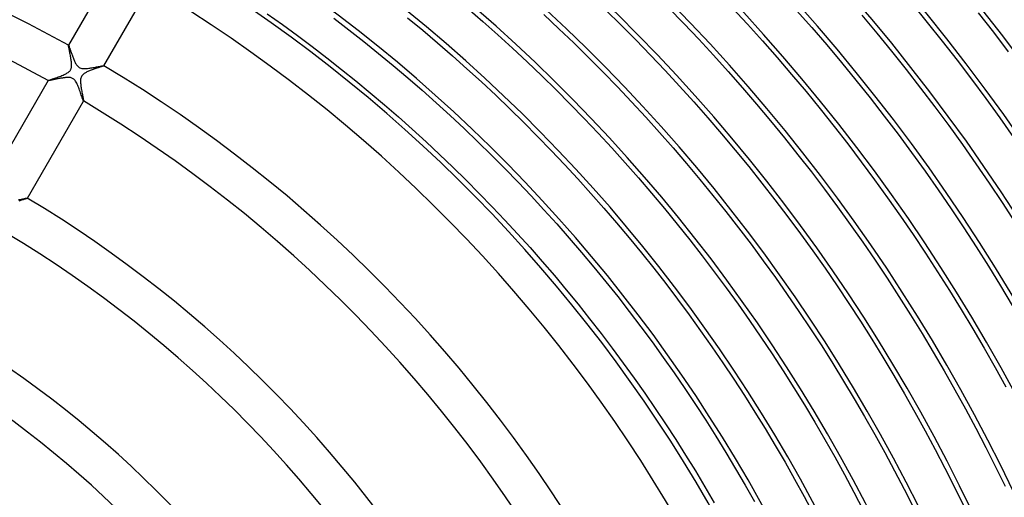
# Model space of a CAD drawing. Header units: millimetres. Extents: x -280 to 280, y -247 to 247.
# Tile 64 of 85: x 62 to 158, y 75 to 122. Entities that reach past the tile are written whole.
import ezdxf

# ---------------------------------------------------------------- set-up
doc = ezdxf.new("R2010")
doc.units = ezdxf.units.MM
doc.layers.add('HIDDEN', color=7, linetype='Continuous')
doc.layers.add('THICK', color=7, linetype='Continuous')

msp = doc.modelspace()

# ---------------------------------------------------------------- linework, layer by layer
at = {"layer": 'HIDDEN'}
for p, q in [((66.758, 119.619), (66.759, 119.631)), ((66.759, 119.595), (66.758, 119.619)), ((66.761, 119.633), (66.759, 119.631)), ((66.759, 119.631), (66.76, 119.631)), ((66.764, 119.559), (66.759, 119.595)), ((66.76, 119.631), (66.76, 119.632)), ((66.76, 119.632), (66.761, 119.632)), ((66.761, 119.632), (66.761, 119.632)), ((66.761, 119.632), (66.762, 119.632)), ((66.762, 119.632), (66.763, 119.632)), ((66.772, 119.513), (66.764, 119.559)), ((66.782, 119.456), (66.772, 119.513)), ((66.795, 119.391), (66.782, 119.456)), ((66.809, 119.317), (66.795, 119.391)), ((66.826, 119.236), (66.809, 119.317)), ((66.844, 119.148), (66.826, 119.236)), ((66.863, 119.055), (66.844, 119.148)), ((66.883, 118.956), (66.863, 119.055)), ((66.904, 118.854), (66.883, 118.956)), ((66.924, 118.749), (66.904, 118.854)), ((66.945, 118.642), (66.924, 118.749)), ((66.965, 118.534), (66.945, 118.642)), ((66.984, 118.426), (66.965, 118.534)), ((67.002, 118.317), (66.984, 118.426)), ((67.019, 118.21), (67.002, 118.317)), ((67.033, 118.104), (67.019, 118.21)), ((67.046, 117.999), (67.033, 118.104)), ((67.055, 117.898), (67.046, 117.999)), ((67.061, 117.799), (67.055, 117.898)), ((67.063, 117.703), (67.061, 117.799)), ((66.341, 116.764), (66.448, 116.814)), ((66.448, 116.814), (66.548, 116.866)), ((66.548, 116.866), (66.641, 116.92)), ((66.641, 116.92), (66.72, 116.973)), ((66.72, 116.973), (66.784, 117.022)), ((66.784, 117.022), (66.836, 117.069)), ((66.836, 117.069), (66.876, 117.111)), ((66.876, 117.111), (66.91, 117.153)), ((66.91, 117.153), (66.941, 117.196)), ((66.941, 117.196), (66.967, 117.241)), ((66.967, 117.241), (66.991, 117.288)), ((66.991, 117.288), (67.01, 117.338)), ((67.01, 117.338), (67.028, 117.393)), ((67.028, 117.393), (67.042, 117.456)), ((67.042, 117.456), (67.054, 117.529)), ((67.054, 117.529), (67.061, 117.612)), ((67.061, 117.612), (67.063, 117.703)), ((68.213, 116.8), (68.151, 116.744)), ((68.28, 116.852), (68.213, 116.8)), ((68.351, 116.899), (68.28, 116.852)), ((68.424, 116.943), (68.351, 116.899)), ((68.497, 116.982), (68.424, 116.943)), ((68.571, 117.019), (68.497, 116.982)), ((68.649, 117.055), (68.571, 117.019)), ((68.73, 117.09), (68.649, 117.055)), ((68.813, 117.125), (68.73, 117.09)), ((68.899, 117.159), (68.813, 117.125)), ((68.987, 117.193), (68.899, 117.159)), ((69.076, 117.226), (68.987, 117.193)), ((69.166, 117.259), (69.076, 117.226)), ((69.255, 117.29), (69.166, 117.259)), ((69.345, 117.321), (69.255, 117.29)), ((69.434, 117.352), (69.345, 117.321)), ((69.52, 117.381), (69.434, 117.352)), ((69.603, 117.409), (69.52, 117.381)), ((69.683, 117.436), (69.603, 117.409)), ((69.759, 117.461), (69.683, 117.436)), ((69.831, 117.485), (69.759, 117.461)), ((69.898, 117.507), (69.831, 117.485)), ((69.96, 117.528), (69.898, 117.507)), ((70.017, 117.548), (69.96, 117.528)), ((70.067, 117.565), (70.017, 117.548)), ((70.112, 117.581), (70.067, 117.565)), ((70.149, 117.595), (70.112, 117.581)), ((70.179, 117.607), (70.149, 117.595)), ((70.202, 117.617), (70.179, 117.607)), ((70.217, 117.625), (70.202, 117.617)), ((70.224, 117.631), (70.217, 117.625)), ((70.223, 117.634), (70.223, 117.634)), ((70.223, 117.634), (70.224, 117.633)), ((70.224, 117.631), (70.225, 117.633)), ((70.224, 117.633), (70.224, 117.633)), ((70.224, 117.633), (70.224, 117.632)), ((70.224, 117.632), (70.224, 117.631)), ((70.224, 117.631), (70.224, 117.631)), ((64.762, 116.171), (64.76, 116.168)), ((64.761, 116.17), (64.762, 116.171)), ((64.761, 116.169), (64.761, 116.17)), ((64.762, 116.168), (64.761, 116.169)), ((64.761, 116.169), (64.761, 116.169)), ((64.762, 116.171), (64.773, 116.179)), ((64.763, 116.167), (64.762, 116.168)), ((64.762, 116.168), (64.762, 116.168)), ((64.773, 116.179), (64.798, 116.191)), ((64.798, 116.191), (64.837, 116.208)), ((64.837, 116.208), (64.889, 116.228)), ((64.889, 116.228), (64.954, 116.251)), ((64.954, 116.251), (65.029, 116.278)), ((65.029, 116.278), (65.113, 116.307)), ((65.113, 116.307), (65.207, 116.34)), ((65.207, 116.34), (65.308, 116.374)), ((65.308, 116.374), (65.415, 116.412)), ((65.415, 116.412), (65.527, 116.451)), ((65.527, 116.451), (65.643, 116.491)), ((65.643, 116.491), (65.76, 116.533)), ((65.76, 116.533), (65.879, 116.577)), ((65.879, 116.577), (65.997, 116.621)), ((65.997, 116.621), (66.115, 116.668)), ((66.115, 116.668), (66.23, 116.715)), ((66.23, 116.715), (66.341, 116.764)), ((67.938, 116.221), (67.935, 116.122)), ((67.935, 116.122), (67.936, 116.022)), ((67.936, 116.022), (67.942, 115.92)), ((67.948, 116.316), (67.938, 116.221)), ((67.942, 115.92), (67.952, 115.816)), ((67.964, 116.406), (67.948, 116.316)), ((67.952, 115.816), (67.964, 115.708)), ((67.988, 116.485), (67.964, 116.406)), ((68.017, 116.557), (67.988, 116.485)), ((68.054, 116.623), (68.017, 116.557)), ((68.098, 116.685), (68.054, 116.623)), ((68.151, 116.744), (68.098, 116.685)), ((67.964, 115.708), (67.979, 115.597)), ((67.979, 115.597), (67.996, 115.483)), ((67.996, 115.483), (68.014, 115.368)), ((68.014, 115.368), (68.034, 115.251)), ((68.034, 115.251), (68.055, 115.135)), ((68.055, 115.135), (68.077, 115.021)), ((68.077, 115.021), (68.097, 114.911)), ((68.097, 114.911), (68.117, 114.807)), ((68.117, 114.807), (68.136, 114.71)), ((68.136, 114.71), (68.154, 114.619)), ((68.154, 114.619), (68.17, 114.536)), ((68.17, 114.536), (68.184, 114.46)), ((68.184, 114.46), (68.197, 114.392)), ((68.197, 114.392), (68.208, 114.331)), ((68.208, 114.331), (68.216, 114.279)), ((68.216, 114.279), (68.223, 114.237)), ((68.223, 114.169), (68.222, 114.17)), ((68.223, 114.237), (68.226, 114.204)), ((68.224, 114.169), (68.223, 114.169)), ((68.225, 114.169), (68.224, 114.169)), ((68.224, 114.169), (68.224, 114.169)), ((68.225, 114.168), (68.226, 114.171)), ((68.226, 114.171), (68.225, 114.17)), ((68.225, 114.17), (68.225, 114.169)), ((68.226, 114.204), (68.228, 114.182)), ((68.228, 114.182), (68.226, 114.171)), ((61.983, 104.378), (61.895, 104.348)), ((62.069, 104.406), (61.983, 104.378)), ((62.152, 104.434), (62.069, 104.406)), ((62.23, 104.46), (62.152, 104.434)), ((62.305, 104.485), (62.23, 104.46)), ((62.376, 104.508), (62.305, 104.485)), ((62.441, 104.53), (62.376, 104.508)), ((62.501, 104.551), (62.441, 104.53)), ((62.555, 104.569), (62.501, 104.551)), ((62.602, 104.586), (62.555, 104.569)), ((62.642, 104.601), (62.602, 104.586)), ((62.675, 104.614), (62.642, 104.601)), ((62.699, 104.624), (62.675, 104.614)), ((62.715, 104.633), (62.699, 104.624)), ((62.723, 104.639), (62.715, 104.633)), ((62.722, 104.642), (62.722, 104.642)), ((62.722, 104.642), (62.723, 104.641)), ((62.723, 104.641), (62.723, 104.641)), ((62.723, 104.641), (62.723, 104.64)), ((62.723, 104.639), (62.724, 104.641)), ((62.723, 104.64), (62.723, 104.639)), ((62.723, 104.639), (62.723, 104.639))]:
    msp.add_line(p, q, dxfattribs=at)
msp.add_arc((0, 0), 149.5, 0.76633, 59.23364, dxfattribs=at)
at = {"layer": 'THICK'}
for p, q in [((71.261, 127.428), (66.761, 119.633)), ((70.225, 117.633), (74.725, 125.428)), ((149.45, 123.697), (150.939, 121.875)), ((86.243, 122.728), (87.726, 121.673)), ((105.872, 123.277), (107.36, 121.984)), ((113.341, 122.649), (114.82, 121.265)), ((119.416, 123.093), (120.901, 121.636)), ((125.578, 123.313), (127.064, 121.781)), ((131.818, 123.305), (133.304, 121.697)), ((138.131, 123.065), (139.613, 121.38)), ((144.507, 122.589), (145.983, 120.827)), ((155.941, 122.819), (157.42, 120.919)), ((87.726, 121.673), (89.195, 120.6)), ((92.766, 122.297), (94.243, 121.163)), ((100.002, 122.325), (101.479, 121.103)), ((107.36, 121.984), (108.831, 120.673)), ((120.901, 121.636), (122.367, 120.161)), ((127.064, 121.781), (128.532, 120.231)), ((133.304, 121.697), (134.771, 120.071)), ((150.939, 121.875), (152.406, 120.035)), ((94.243, 121.163), (95.706, 120.011)), ((101.479, 121.103), (102.94, 119.864)), ((108.831, 120.673), (110.287, 119.344)), ((114.82, 121.265), (116.283, 119.864)), ((139.613, 121.38), (141.075, 119.678)), ((145.983, 120.827), (147.438, 119.048)), ((157.42, 120.919), (158.875, 119)), ((89.195, 120.6), (90.651, 119.509)), ((95.706, 120.011), (97.154, 118.841)), ((102.94, 119.864), (104.387, 118.606)), ((116.283, 119.864), (117.728, 118.444)), ((122.367, 120.161), (123.815, 118.668)), ((128.532, 120.231), (129.981, 118.663)), ((134.771, 120.071), (136.217, 118.428)), ((141.075, 119.678), (142.516, 117.958)), ((152.406, 120.035), (153.851, 118.177)), ((66.763, 119.632), (66.768, 119.626)), ((66.768, 119.626), (66.776, 119.613)), ((66.776, 119.613), (66.785, 119.593)), ((66.785, 119.593), (66.796, 119.567)), ((66.796, 119.567), (66.809, 119.534)), ((66.809, 119.534), (66.823, 119.496)), ((66.823, 119.496), (66.84, 119.451)), ((66.84, 119.451), (66.858, 119.401)), ((66.858, 119.401), (66.877, 119.347)), ((66.877, 119.347), (66.898, 119.288)), ((66.898, 119.288), (66.92, 119.224)), ((66.92, 119.224), (66.943, 119.157)), ((66.943, 119.157), (66.968, 119.086)), ((66.968, 119.086), (66.993, 119.012)), ((66.993, 119.012), (67.02, 118.934)), ((67.02, 118.934), (67.048, 118.854)), ((67.048, 118.854), (67.077, 118.772)), ((67.077, 118.772), (67.107, 118.688)), ((90.651, 119.509), (92.094, 118.4)), ((97.154, 118.841), (98.589, 117.654)), ((110.287, 119.344), (111.726, 117.998)), ((147.438, 119.048), (148.871, 117.251)), ((67.107, 118.688), (67.139, 118.601)), ((67.139, 118.601), (67.171, 118.514)), ((67.171, 118.514), (67.205, 118.425)), ((67.205, 118.425), (67.239, 118.338)), ((67.239, 118.338), (67.274, 118.251)), ((67.274, 118.251), (67.309, 118.167)), ((67.309, 118.167), (67.345, 118.086)), ((67.345, 118.086), (67.381, 118.007)), ((67.381, 118.007), (67.418, 117.931)), ((67.418, 117.931), (67.459, 117.855)), ((67.459, 117.855), (67.503, 117.78)), ((67.503, 117.78), (67.55, 117.707)), ((92.094, 118.4), (93.523, 117.275)), ((104.387, 118.606), (105.818, 117.331)), ((111.726, 117.998), (113.15, 116.634)), ((117.728, 118.444), (119.156, 117.008)), ((123.815, 118.668), (125.246, 117.157)), ((129.981, 118.663), (131.411, 117.078)), ((136.217, 118.428), (137.644, 116.767)), ((142.516, 117.958), (143.937, 116.221)), ((153.851, 118.177), (155.273, 116.303)), ((67.55, 117.707), (67.603, 117.638)), ((67.603, 117.638), (67.66, 117.573)), ((67.66, 117.573), (67.724, 117.515)), ((67.724, 117.515), (67.796, 117.464)), ((67.796, 117.464), (67.876, 117.422)), ((67.876, 117.422), (67.962, 117.39)), ((67.962, 117.39), (68.051, 117.369)), ((68.051, 117.369), (68.142, 117.356)), ((68.142, 117.356), (68.233, 117.35)), ((68.233, 117.35), (68.327, 117.349)), ((68.327, 117.349), (68.425, 117.352)), ((68.425, 117.352), (68.526, 117.359)), ((68.526, 117.359), (68.63, 117.369)), ((68.63, 117.369), (68.736, 117.382)), ((68.736, 117.382), (68.846, 117.397)), ((68.846, 117.397), (68.957, 117.414)), ((68.957, 117.414), (69.069, 117.432)), ((69.069, 117.432), (69.181, 117.451)), ((69.181, 117.451), (69.293, 117.472)), ((69.293, 117.472), (69.403, 117.492)), ((69.403, 117.492), (69.511, 117.513)), ((69.511, 117.513), (69.615, 117.532)), ((69.615, 117.532), (69.714, 117.551)), ((69.714, 117.551), (69.807, 117.569)), ((69.807, 117.569), (69.892, 117.586)), ((69.892, 117.586), (69.97, 117.6)), ((69.97, 117.6), (70.039, 117.613)), ((70.039, 117.613), (70.099, 117.623)), ((70.099, 117.623), (70.147, 117.63)), ((70.147, 117.63), (70.185, 117.635)), ((70.185, 117.635), (70.21, 117.636)), ((70.21, 117.636), (70.223, 117.634)), ((93.523, 117.275), (94.939, 116.132)), ((98.589, 117.654), (100.008, 116.45)), ((105.818, 117.331), (107.233, 116.039)), ((119.156, 117.008), (120.567, 115.554)), ((125.246, 117.157), (126.658, 115.629)), ((131.411, 117.078), (132.821, 115.475)), ((148.871, 117.251), (150.282, 115.436)), ((64.76, 116.168), (59.26, 106.641)), ((64.771, 116.166), (64.763, 116.167)), ((64.786, 116.166), (64.771, 116.166)), ((64.807, 116.168), (64.786, 116.166)), ((64.836, 116.172), (64.807, 116.168)), ((64.871, 116.178), (64.836, 116.172)), ((64.911, 116.185), (64.871, 116.178)), ((64.957, 116.194), (64.911, 116.185)), ((65.008, 116.204), (64.957, 116.194)), ((65.064, 116.215), (65.008, 116.204)), ((65.125, 116.228), (65.064, 116.215)), ((65.189, 116.241), (65.125, 116.228)), ((65.257, 116.255), (65.189, 116.241)), ((65.329, 116.27), (65.257, 116.255)), ((65.404, 116.285), (65.329, 116.27)), ((65.481, 116.301), (65.404, 116.285)), ((65.561, 116.317), (65.481, 116.301)), ((65.644, 116.334), (65.561, 116.317)), ((65.728, 116.35), (65.644, 116.334)), ((65.814, 116.366), (65.728, 116.35)), ((65.9, 116.382), (65.814, 116.366)), ((65.987, 116.398), (65.9, 116.382)), ((66.072, 116.412), (65.987, 116.398)), ((66.157, 116.426), (66.072, 116.412)), ((66.24, 116.438), (66.157, 116.426)), ((66.322, 116.449), (66.24, 116.438)), ((66.403, 116.458), (66.322, 116.449)), ((66.48, 116.466), (66.403, 116.458)), ((66.556, 116.472), (66.48, 116.466)), ((66.633, 116.476), (66.556, 116.472)), ((66.711, 116.477), (66.633, 116.476)), ((66.788, 116.475), (66.711, 116.477)), ((66.865, 116.47), (66.788, 116.475)), ((66.941, 116.459), (66.865, 116.47)), ((67.016, 116.443), (66.941, 116.459)), ((67.088, 116.419), (67.016, 116.443)), ((67.158, 116.389), (67.088, 116.419)), ((67.222, 116.351), (67.158, 116.389)), ((67.282, 116.307), (67.222, 116.351)), ((67.34, 116.253), (67.282, 116.307)), ((67.399, 116.186), (67.34, 116.253)), ((67.458, 116.105), (67.399, 116.186)), ((67.515, 116.014), (67.458, 116.105)), ((67.569, 115.916), (67.515, 116.014)), ((67.62, 115.811), (67.569, 115.916)), ((94.939, 116.132), (96.341, 114.972)), ((100.008, 116.45), (101.414, 115.228)), ((107.233, 116.039), (108.633, 114.73)), ((113.15, 116.634), (114.556, 115.253)), ((137.644, 116.767), (139.05, 115.089)), ((143.937, 116.221), (145.336, 114.466)), ((155.273, 116.303), (156.672, 114.411)), ((67.669, 115.703), (67.62, 115.811)), ((67.716, 115.59), (67.669, 115.703)), ((67.763, 115.472), (67.716, 115.59)), ((67.808, 115.351), (67.763, 115.472)), ((67.852, 115.229), (67.808, 115.351)), ((67.895, 115.107), (67.852, 115.229)), ((67.936, 114.986), (67.895, 115.107)), ((67.976, 114.867), (67.936, 114.986)), ((68.014, 114.753), (67.976, 114.867)), ((96.341, 114.972), (97.728, 113.795)), ((101.414, 115.228), (102.804, 113.99)), ((114.556, 115.253), (115.945, 113.855)), ((120.567, 115.554), (121.959, 114.083)), ((126.658, 115.629), (128.051, 114.084)), ((132.821, 115.475), (134.212, 113.856)), ((139.05, 115.089), (140.435, 113.394)), ((150.282, 115.436), (151.671, 113.605)), ((62.724, 104.641), (68.225, 114.168)), ((68.05, 114.646), (68.014, 114.753)), ((68.083, 114.546), (68.05, 114.646)), ((68.113, 114.456), (68.083, 114.546)), ((68.14, 114.375), (68.113, 114.456)), ((68.164, 114.307), (68.14, 114.375)), ((68.185, 114.251), (68.164, 114.307)), ((68.201, 114.209), (68.185, 114.251)), ((68.214, 114.181), (68.201, 114.209)), ((68.222, 114.17), (68.214, 114.181)), ((102.804, 113.99), (104.179, 112.734)), ((108.633, 114.73), (110.016, 113.404)), ((121.959, 114.083), (123.334, 112.595)), ((128.051, 114.084), (129.425, 112.523)), ((145.336, 114.466), (146.713, 112.695)), ((156.672, 114.411), (158.048, 112.502)), ((97.728, 113.795), (99.101, 112.601)), ((110.016, 113.404), (111.384, 112.061)), ((115.945, 113.855), (117.318, 112.44)), ((134.212, 113.856), (135.583, 112.22)), ((140.435, 113.394), (141.801, 111.682)), ((151.671, 113.605), (153.038, 111.757)), ((99.101, 112.601), (100.46, 111.391)), ((104.179, 112.734), (105.539, 111.462)), ((111.384, 112.061), (112.735, 110.702)), ((117.318, 112.44), (118.673, 111.009)), ((123.334, 112.595), (124.691, 111.091)), ((129.425, 112.523), (130.78, 110.945)), ((135.583, 112.22), (136.934, 110.567)), ((146.713, 112.695), (148.07, 110.907)), ((158.048, 112.502), (159.401, 110.577)), ((100.46, 111.391), (101.803, 110.164)), ((105.539, 111.462), (106.883, 110.174)), ((118.673, 111.009), (120.011, 109.561)), ((124.691, 111.091), (126.029, 109.57)), ((141.801, 111.682), (143.145, 109.954)), ((153.038, 111.757), (154.382, 109.892)), ((101.803, 110.164), (103.132, 108.921)), ((106.883, 110.174), (108.211, 108.87)), ((112.735, 110.702), (114.069, 109.326)), ((130.78, 110.945), (132.117, 109.35)), ((136.934, 110.567), (138.265, 108.898)), ((148.07, 110.907), (149.404, 109.103)), ((114.069, 109.326), (115.387, 107.935)), ((120.011, 109.561), (121.331, 108.097)), ((126.029, 109.57), (127.349, 108.034)), ((132.117, 109.35), (133.433, 107.74)), ((143.145, 109.954), (144.468, 108.209)), ((149.404, 109.103), (150.716, 107.283)), ((154.382, 109.892), (155.704, 108.012)), ((103.132, 108.921), (104.446, 107.662)), ((108.211, 108.87), (109.524, 107.549)), ((121.331, 108.097), (122.633, 106.618)), ((138.265, 108.898), (139.576, 107.213)), ((144.468, 108.209), (145.77, 106.449)), ((104.446, 107.662), (105.744, 106.387)), ((109.524, 107.549), (110.82, 106.213)), ((115.387, 107.935), (116.687, 106.527)), ((127.349, 108.034), (128.65, 106.481)), ((133.433, 107.74), (134.73, 106.113)), ((139.576, 107.213), (140.866, 105.512)), ((150.716, 107.283), (152.006, 105.447)), ((155.704, 108.012), (157.003, 106.115)), ((105.744, 106.387), (107.027, 105.097)), ((110.82, 106.213), (112.1, 104.861)), ((116.687, 106.527), (117.971, 105.104)), ((122.633, 106.618), (123.917, 105.123)), ((128.65, 106.481), (129.932, 104.913)), ((145.77, 106.449), (147.05, 104.673)), ((134.73, 106.113), (136.007, 104.471)), ((140.866, 105.512), (142.136, 103.795)), ((152.006, 105.447), (153.274, 103.595)), ((157.003, 106.115), (158.278, 104.203)), ((61.843, 104.49), (61.982, 104.516)), ((61.982, 104.516), (62.115, 104.541)), ((62.115, 104.541), (62.239, 104.565)), ((62.239, 104.565), (62.352, 104.587)), ((62.352, 104.587), (62.453, 104.605)), ((62.453, 104.605), (62.541, 104.621)), ((62.541, 104.621), (62.613, 104.633)), ((62.613, 104.633), (62.668, 104.641)), ((62.668, 104.641), (62.704, 104.644)), ((62.704, 104.644), (62.722, 104.642)), ((107.027, 105.097), (108.293, 103.791)), ((112.1, 104.861), (113.364, 103.493)), ((117.971, 105.104), (119.237, 103.665)), ((123.917, 105.123), (125.183, 103.612)), ((129.932, 104.913), (131.195, 103.329)), ((136.007, 104.471), (137.264, 102.814)), ((147.05, 104.673), (148.309, 102.882)), ((108.293, 103.791), (109.544, 102.47)), ((113.364, 103.493), (114.611, 102.111)), ((119.237, 103.665), (120.486, 102.211)), ((125.183, 103.612), (126.431, 102.086)), ((131.195, 103.329), (132.439, 101.73)), ((142.136, 103.795), (143.384, 102.064)), ((153.274, 103.595), (154.52, 101.729)), ((158.278, 104.203), (159.53, 102.276)), ((109.544, 102.47), (110.779, 101.133)), ((137.264, 102.814), (138.501, 101.141)), ((148.309, 102.882), (149.546, 101.075)), ((114.611, 102.111), (115.841, 100.713)), ((120.486, 102.211), (121.717, 100.743)), ((126.431, 102.086), (127.66, 100.545)), ((132.439, 101.73), (133.663, 100.116)), ((143.384, 102.064), (144.612, 100.317)), ((154.52, 101.729), (155.742, 99.847)), ((110.779, 101.133), (111.998, 99.782)), ((115.841, 100.713), (117.054, 99.3)), ((121.717, 100.743), (122.93, 99.259)), ((127.66, 100.545), (128.87, 98.989)), ((138.501, 101.141), (139.718, 99.454)), ((149.546, 101.075), (150.761, 99.254)), ((111.998, 99.782), (113.2, 98.416)), ((133.663, 100.116), (134.867, 98.488)), ((139.718, 99.454), (140.914, 97.752)), ((144.612, 100.317), (145.818, 98.556)), ((155.742, 99.847), (156.942, 97.95)), ((117.054, 99.3), (118.25, 97.873)), ((122.93, 99.259), (124.125, 97.76)), ((128.87, 98.989), (130.061, 97.418)), ((134.867, 98.488), (136.052, 96.844)), ((145.818, 98.556), (147.002, 96.78)), ((150.761, 99.254), (151.954, 97.418)), ((113.2, 98.416), (114.385, 97.036)), ((118.25, 97.873), (119.428, 96.432)), ((124.125, 97.76), (125.301, 96.248)), ((140.914, 97.752), (142.089, 96.036)), ((156.942, 97.95), (158.118, 96.04)), ((114.385, 97.036), (115.554, 95.642)), ((130.061, 97.418), (131.233, 95.834)), ((136.052, 96.844), (137.217, 95.187)), ((147.002, 96.78), (148.165, 94.989)), ((151.954, 97.418), (153.124, 95.568)), ((115.554, 95.642), (116.705, 94.233)), ((119.428, 96.432), (120.589, 94.976)), ((125.301, 96.248), (126.459, 94.721)), ((131.233, 95.834), (132.386, 94.235)), ((142.089, 96.036), (143.244, 94.305)), ((153.124, 95.568), (154.272, 93.704)), ((158.118, 96.04), (159.272, 94.115)), ((120.589, 94.976), (121.732, 93.506)), ((126.459, 94.721), (127.599, 93.18)), ((137.217, 95.187), (138.361, 93.516)), ((148.165, 94.989), (149.307, 93.185)), ((116.705, 94.233), (117.84, 92.811)), ((132.386, 94.235), (133.519, 92.622)), ((143.244, 94.305), (144.377, 92.561)), ((154.272, 93.704), (155.397, 91.825)), ((117.84, 92.811), (118.957, 91.374)), ((121.732, 93.506), (122.858, 92.023)), ((127.599, 93.18), (128.72, 91.625)), ((138.361, 93.516), (139.485, 91.831)), ((149.307, 93.185), (150.426, 91.367)), ((122.858, 92.023), (123.965, 90.526)), ((133.519, 92.622), (134.633, 90.996)), ((139.485, 91.831), (140.589, 90.132)), ((144.377, 92.561), (145.489, 90.803)), ((155.397, 91.825), (156.5, 89.934)), ((118.957, 91.374), (120.056, 89.925)), ((128.72, 91.625), (129.822, 90.057)), ((134.633, 90.996), (135.727, 89.356)), ((145.489, 90.803), (146.58, 89.031)), ((150.426, 91.367), (151.523, 89.536)), ((120.056, 89.925), (121.138, 88.462)), ((123.965, 90.526), (125.054, 89.016)), ((129.822, 90.057), (130.905, 88.476)), ((140.589, 90.132), (141.672, 88.42)), ((156.5, 89.934), (157.579, 88.029)), ((125.054, 89.016), (126.124, 87.492)), ((135.727, 89.356), (136.8, 87.703)), ((146.58, 89.031), (147.649, 87.247)), ((151.523, 89.536), (152.598, 87.692)), ((121.138, 88.462), (122.202, 86.986)), ((130.905, 88.476), (131.968, 86.882)), ((141.672, 88.42), (142.734, 86.695)), ((157.579, 88.029), (158.635, 86.111)), ((122.202, 86.986), (123.248, 85.497)), ((126.124, 87.492), (127.176, 85.956)), ((131.968, 86.882), (133.012, 85.275)), ((136.8, 87.703), (137.854, 86.038)), ((147.649, 87.247), (148.696, 85.45)), ((152.598, 87.692), (153.65, 85.834)), ((127.176, 85.956), (128.209, 84.407)), ((137.854, 86.038), (138.888, 84.359)), ((142.734, 86.695), (143.775, 84.958)), ((123.248, 85.497), (124.276, 83.996)), ((133.012, 85.275), (134.037, 83.655)), ((143.775, 84.958), (144.795, 83.207)), ((148.696, 85.45), (149.722, 83.64)), ((153.65, 85.834), (154.68, 83.964)), ((124.276, 83.996), (125.286, 82.483)), ((128.209, 84.407), (129.224, 82.846)), ((138.888, 84.359), (139.901, 82.668)), ((134.037, 83.655), (135.042, 82.023)), ((144.795, 83.207), (145.793, 81.445)), ((149.722, 83.64), (150.725, 81.817)), ((154.68, 83.964), (155.687, 82.082)), ((125.286, 82.483), (126.277, 80.957)), ((129.224, 82.846), (130.219, 81.272)), ((139.901, 82.668), (140.893, 80.965)), ((155.687, 82.082), (156.672, 80.188)), ((130.219, 81.272), (131.195, 79.687)), ((135.042, 82.023), (136.027, 80.379)), ((145.793, 81.445), (146.771, 79.671)), ((150.725, 81.817), (151.707, 79.983)), ((126.277, 80.957), (127.25, 79.419)), ((136.027, 80.379), (136.991, 78.723)), ((140.893, 80.965), (141.865, 79.25)), ((156.672, 80.188), (157.633, 78.281)), ((127.25, 79.419), (128.204, 77.87)), ((131.195, 79.687), (132.152, 78.09)), ((141.865, 79.25), (142.816, 77.524)), ((146.771, 79.671), (147.726, 77.885)), ((151.707, 79.983), (152.666, 78.137)), ((136.991, 78.723), (137.936, 77.056)), ((157.633, 78.281), (158.571, 76.364)), ((128.204, 77.87), (129.139, 76.309)), ((132.152, 78.09), (133.09, 76.481)), ((142.816, 77.524), (143.745, 75.786)), ((147.726, 77.885), (148.66, 76.087)), ((152.666, 78.137), (153.602, 76.28)), ((129.139, 76.309), (130.055, 74.737)), ((133.09, 76.481), (134.008, 74.861)), ((137.936, 77.056), (138.861, 75.377)), ((153.602, 76.28), (154.516, 74.411)), ((138.861, 75.377), (139.765, 73.687)), ((143.745, 75.786), (144.654, 74.037)), ((148.66, 76.087), (149.572, 74.278))]:
    msp.add_line(p, q, dxfattribs=at)
for radius, start, end in [(240, 0.47664, 59.52332), (234.5, 0.159, 59.84103), (236, 0.48558, 59.51444), (230, 0.06497, 59.935), (230.5, 0.49716, 59.50287), (226, 0.50707, 59.49296), (221.5, 0.51732, 59.48264), (217, 0.5281, 59.47193), (212.5, 0.53927, 59.46076), (208, 0.55096, 59.44907), (203.5, 0.5631, 59.43687), (199, 0.57582, 59.42415), (194.5, 0.58917, 59.41085), (190, 0.60315, 59.39687), (185.5, 0.61776, 59.38226), (181, 0.63312, 59.36691), (176.5, 0.64928, 59.35075), (172, 0.66624, 59.33373), (167.5, 0.68417, 59.31586), (163, 0.70302, 59.29695), (137, 60.8354, 119.16456), (158.5, 0.72302, 59.27701), (133, 60.86055, 119.13947), (154, 0.7441, 59.25587), (146, 0.78392, 59.2161), (137, 0.83543, 59.1646), (133, 0.86053, 59.13944), (122, 0.93816, 59.06186), (118, 0.96996, 59.03007), (107, 1.06965, 58.93031), (103, 1.11119, 58.88877), (92, 1.24412, 58.75591)]:
    msp.add_arc((0, 0), radius, start, end, dxfattribs=at)

doc.saveas('drawing.dxf')
